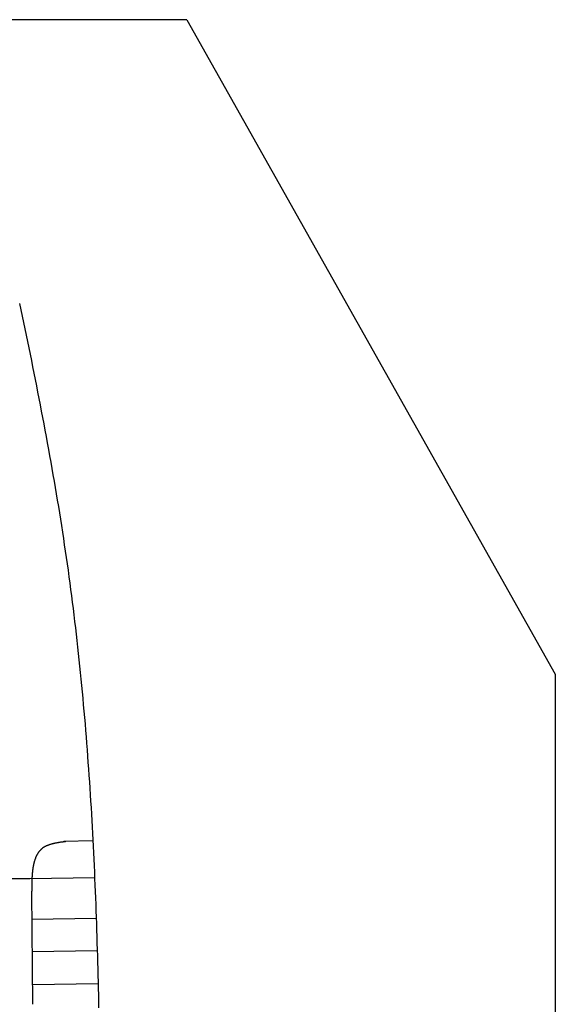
# Model space of a CAD drawing. Extents: x 1073 to 6773, y 5741 to 12416.
# Tile 55 of 55: x 5618 to 6273, y 11212 to 12416. Entities that reach past the tile are written whole.
import ezdxf

# ---------------------------------------------------------------- set-up
doc = ezdxf.new("R2010")
doc.units = 0
doc.layers.get('0').update_dxf_attribs({"linetype": 'CONTINUOUS'})
doc.layers.add('CAR', color=10, linetype='CONTINUOUS')

msp = doc.modelspace()

# ---------------------------------------------------------------- linework, layer by layer
for p, q in [((5822.8, 12415.9), (2672.8, 12415.9)), ((5822.8, 12415.9), (6272.8, 11615.9)), ((6272.8, 11615.9), (6272.8, 8115.9))]:
    msp.add_line(p, q)
at = {"layer": 'CAR'}
for p, q in [((5707.8, 11412.3), (5672.4, 11411.5)), ((5633, 11349.5), (5634.3, 11212.4)), ((5633.3, 11316.5), (5711.9, 11317.9)), ((5633.7, 11276.9), (5713.2, 11278.1)), ((5634, 11236.5), (5714.3, 11237.9))]:
    msp.add_line(p, q, dxfattribs=at)
for points in [[(5618.3, 12068.9, 0), (5619.9, 12061.2, 0), (5621.6, 12053.5, 0), (5623.2, 12045.7, 0), (5624.8, 12038, 0), (5626.4, 12030.3, 0), (5627.9, 12022.5, 0), (5629.5, 12014.8, 0), (5631.1, 12007, 0), (5632.7, 11999.3, 0), (5634.2, 11991.5, 0), (5635.8, 11983.8, 0), (5637.3, 11976, 0), (5638.9, 11968.3, 0), (5640.4, 11960.5, 0), (5641.9, 11952.8, 0), (5643.4, 11945, 0), (5644.9, 11937.3, 0), (5646.4, 11929.5, 0), (5647.8, 11921.8, 0), (5649.3, 11914, 0), (5650.7, 11906.3, 0), (5652.2, 11898.5, 0), (5653.6, 11890.7, 0), (5655, 11883, 0), (5656.4, 11875.2, 0), (5657.8, 11867.5, 0), (5659.1, 11859.7, 0), (5660.5, 11851.9, 0), (5661.8, 11844.1, 0), (5663.1, 11836.4, 0), (5664.4, 11828.6, 0), (5665.7, 11820.8, 0), (5666.9, 11813, 0), (5668.2, 11805.3, 0), (5669.4, 11797.5, 0), (5670.6, 11789.7, 0), (5671.8, 11781.9, 0), (5673, 11774.1, 0), (5674.2, 11766.3, 0), (5675.3, 11758.5, 0), (5676.4, 11750.7, 0), (5677.5, 11742.9, 0), (5678.6, 11735.1, 0), (5679.7, 11727.3, 0), (5680.7, 11719.5, 0), (5681.7, 11711.7, 0), (5682.7, 11703.9, 0), (5683.7, 11696.1, 0), (5684.7, 11688.3, 0), (5685.6, 11680.4, 0), (5686.5, 11672.6, 0), (5687.4, 11664.8, 0), (5688.3, 11657, 0), (5689.2, 11649.1, 0), (5690.1, 11641.3, 0), (5690.9, 11633.5, 0), (5691.7, 11625.7, 0), (5692.5, 11617.8, 0), (5693.3, 11610, 0), (5694, 11602.1, 0), (5694.8, 11594.3, 0), (5695.5, 11586.5, 0), (5696.2, 11578.6, 0), (5696.9, 11570.8, 0), (5697.6, 11562.9, 0), (5698.3, 11555.1, 0), (5698.9, 11547.2, 0), (5699.6, 11539.4, 0), (5700.2, 11531.5, 0), (5700.8, 11523.6, 0), (5701.4, 11515.8, 0), (5701.9, 11507.9, 0), (5702.5, 11500.1, 0), (5703.1, 11492.2, 0), (5703.6, 11484.3, 0), (5704.1, 11476.5, 0), (5704.6, 11468.6, 0), (5705.1, 11460.7, 0), (5705.6, 11452.8, 0), (5706.1, 11445, 0), (5706.5, 11437.1, 0), (5706.9, 11429.2, 0), (5707.4, 11421.3, 0), (5707.8, 11413.4, 0), (5708.2, 11405.6, 0), (5708.6, 11397.7, 0), (5709, 11389.8, 0), (5709.3, 11381.9, 0), (5709.7, 11374, 0), (5710, 11366.1, 0), (5710.4, 11358.2, 0), (5710.7, 11350.3, 0), (5711, 11342.5, 0), (5711.3, 11334.6, 0), (5711.6, 11326.7, 0), (5711.9, 11318.8, 0), (5712.2, 11310.9, 0), (5712.4, 11303, 0), (5712.7, 11295.1, 0), (5712.9, 11287.2, 0), (5713.2, 11279.3, 0), (5713.4, 11271.4, 0), (5713.6, 11263.5, 0), (5713.8, 11255.6, 0), (5714, 11247.7, 0), (5714.2, 11239.7, 0), (5714.4, 11231.8, 0), (5714.6, 11223.9, 0), (5714.8, 11216, 0), (5714.9, 11208.1, 0)], [(5674.5, 11411.3, 0), (5673.9, 11411.2, 0), (5673.4, 11411.1, 0), (5672.8, 11411, 0), (5672.2, 11410.9, 0), (5671.6, 11410.9, 0), (5671.1, 11410.8, 0), (5670.5, 11410.7, 0), (5669.9, 11410.6, 0), (5669.3, 11410.5, 0), (5668.8, 11410.5, 0), (5668.2, 11410.4, 0), (5667.6, 11410.3, 0), (5667.1, 11410.2, 0), (5666.5, 11410.1, 0), (5665.9, 11410, 0), (5665.4, 11409.9, 0), (5664.8, 11409.8, 0), (5664.3, 11409.7, 0), (5663.7, 11409.6, 0), (5663.2, 11409.5, 0), (5662.6, 11409.4, 0), (5662.1, 11409.3, 0), (5661.5, 11409.2, 0), (5661, 11409.1, 0), (5660.4, 11409, 0), (5659.9, 11408.8, 0), (5659.4, 11408.7, 0), (5658.9, 11408.6, 0), (5658.3, 11408.5, 0), (5657.8, 11408.3, 0), (5657.3, 11408.2, 0), (5656.8, 11408, 0), (5656.3, 11407.9, 0), (5655.8, 11407.7, 0), (5655.3, 11407.6, 0), (5654.8, 11407.4, 0), (5654.3, 11407.3, 0), (5653.8, 11407.1, 0), (5653.4, 11406.9, 0), (5652.9, 11406.7, 0), (5652.4, 11406.6, 0), (5651.9, 11406.4, 0), (5651.5, 11406.2, 0), (5651, 11406, 0), (5650.6, 11405.8, 0), (5650.2, 11405.5, 0), (5649.7, 11405.3, 0), (5649.3, 11405.1, 0), (5648.9, 11404.9, 0), (5648.5, 11404.6, 0), (5648.1, 11404.4, 0), (5647.7, 11404.1, 0), (5647.3, 11403.9, 0), (5646.9, 11403.6, 0), (5646.5, 11403.3, 0), (5646.1, 11403.1, 0), (5645.8, 11402.8, 0), (5645.4, 11402.5, 0), (5645.1, 11402.2, 0), (5644.7, 11401.9, 0), (5644.4, 11401.6, 0), (5644.1, 11401.2, 0), (5643.7, 11400.9, 0), (5643.4, 11400.6, 0), (5643.1, 11400.2, 0), (5642.8, 11399.9, 0), (5642.5, 11399.5, 0), (5642.2, 11399.2, 0), (5641.9, 11398.8, 0), (5641.6, 11398.4, 0), (5641.4, 11398.1, 0), (5641.1, 11397.7, 0), (5640.8, 11397.3, 0), (5640.6, 11396.9, 0), (5640.3, 11396.5, 0), (5640.1, 11396.1, 0), (5639.9, 11395.7, 0), (5639.6, 11395.3, 0), (5639.4, 11394.9, 0), (5639.2, 11394.4, 0), (5638.9, 11394, 0), (5638.7, 11393.6, 0), (5638.5, 11393.1, 0), (5638.3, 11392.7, 0), (5638.1, 11392.2, 0), (5637.9, 11391.8, 0), (5637.8, 11391.3, 0), (5637.6, 11390.8, 0), (5637.4, 11390.4, 0), (5637.2, 11389.9, 0), (5637.1, 11389.4, 0), (5636.9, 11388.9, 0), (5636.8, 11388.4, 0), (5636.6, 11387.9, 0), (5636.4, 11387.4, 0), (5636.3, 11386.9, 0), (5636.2, 11386.4, 0), (5636, 11385.9, 0), (5635.9, 11385.4, 0), (5635.8, 11384.9, 0), (5635.6, 11384.3, 0), (5635.5, 11383.8, 0), (5635.4, 11383.3, 0), (5635.3, 11382.8, 0), (5635.2, 11382.2, 0), (5635.1, 11381.7, 0), (5635, 11381.1, 0), (5634.9, 11380.6, 0), (5634.8, 11380, 0), (5634.7, 11379.5, 0), (5634.6, 11378.9, 0), (5634.5, 11378.3, 0), (5634.4, 11377.8, 0), (5634.4, 11377.2, 0), (5634.3, 11376.6, 0), (5634.2, 11376.1, 0), (5634.2, 11375.5, 0), (5634.1, 11374.9, 0), (5634, 11374.3, 0), (5634, 11373.7, 0), (5633.9, 11373.1, 0), (5633.9, 11372.6, 0), (5633.8, 11372, 0), (5633.8, 11371.4, 0), (5633.7, 11370.8, 0), (5633.7, 11370.2, 0), (5633.6, 11369.6, 0), (5633.6, 11369, 0), (5633.6, 11368.4, 0), (5633.5, 11367.7, 0), (5633.5, 11367.1, 0), (5633.4, 11366.5, 0), (5633.4, 11365.9, 0), (5633.4, 11365.3, 0), (5633.4, 11364.7, 0), (5633.3, 11364, 0), (5633.3, 11363.4, 0), (5633.3, 11362.8, 0), (5633.3, 11362.2, 0), (5633.2, 11361.6, 0), (5633.2, 11360.9, 0), (5633.2, 11360.3, 0), (5633.2, 11359.7, 0), (5633.2, 11359, 0), (5633.2, 11358.4, 0), (5633.1, 11357.8, 0), (5633.1, 11357.1, 0), (5633.1, 11356.5, 0), (5633.1, 11355.9, 0), (5633.1, 11355.2, 0), (5633.1, 11354.6, 0), (5633.1, 11354, 0), (5633.1, 11353.3, 0), (5633.1, 11352.7, 0), (5633.1, 11352.1, 0), (5633.1, 11351.4, 0), (5633.1, 11350.8, 0), (5633, 11350.1, 0), (5633, 11349.5, 0)], [(5710, 11366.8, 0), (5683.6, 11366.5, 0), (5657.2, 11366.2, 0), (5630.8, 11365.9, 0), (5604.4, 11365.6, 0)]]:
    msp.add_polyline3d(points, dxfattribs=at)

doc.saveas('drawing.dxf')
